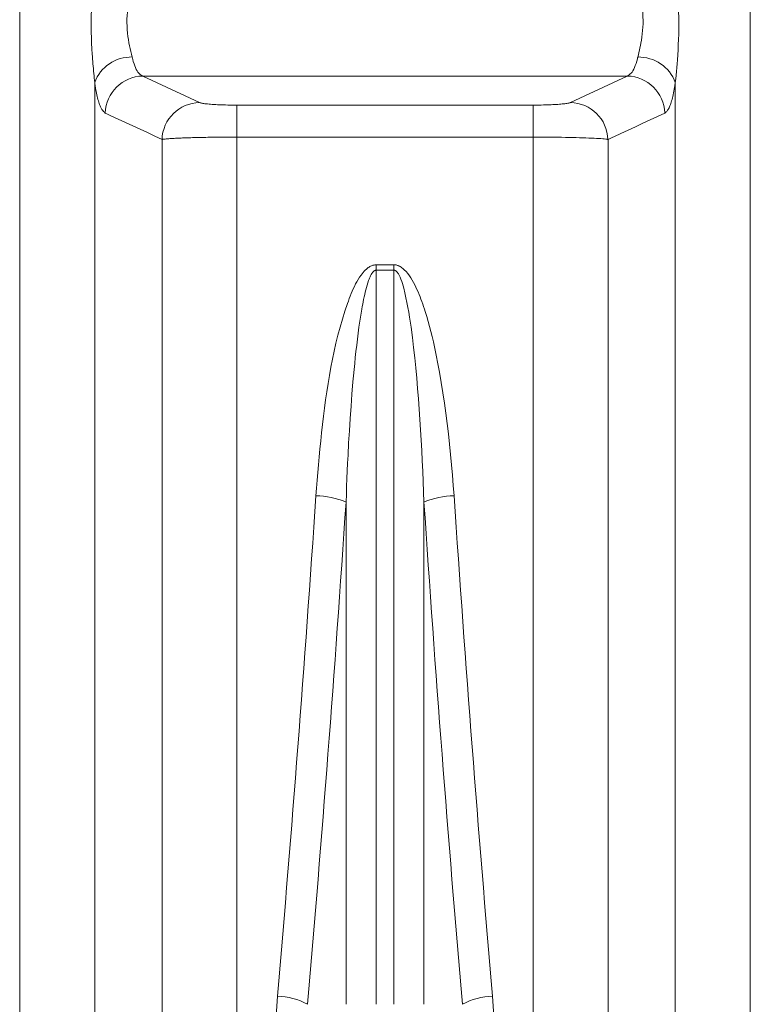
# Model space of a CAD drawing. Extents: x 193 to 943, y 26 to 526.
# Tile 196 of 207: x 397.31 to 400.19, y 94.63 to 98.5. Entities that reach past the tile are written whole.
import ezdxf

# ---------------------------------------------------------------- set-up
doc = ezdxf.new("R2010")
doc.units = 0
doc.layers.get('0').update_dxf_attribs({"lineweight": 25})
doc.layers.add('KG4_HLS_SYA', color=7, linetype='Continuous', lineweight=25)

# ---------------------------------------------------------------- blocks, each defined once
blk = doc.blocks.new('Spline-A069HYIM7N', base_point=(397.5962, 98.257))
at = {"color": 0, "lineweight": -2}
for p, q in [((397.6099, 98.725), (397.6085, 98.7085)), ((397.6057, 98.6756), (397.6043, 98.6591)), ((397.6071, 98.6921), (397.6057, 98.6756)), ((397.6085, 98.7085), (397.6071, 98.6921)), ((397.6031, 98.6425), (397.6018, 98.6258)), ((397.6043, 98.6591), (397.6031, 98.6425)), ((397.6004, 98.6048), (397.5992, 98.5838)), ((397.6018, 98.6258), (397.6004, 98.6048)), ((397.5981, 98.5626), (397.5972, 98.5415)), ((397.5992, 98.5838), (397.5981, 98.5626)), ((397.5966, 98.5203), (397.5963, 98.4992)), ((397.5972, 98.5415), (397.5966, 98.5203)), ((397.5963, 98.4992), (397.5962, 98.4771)), ((397.5962, 98.4771), (397.5965, 98.4552)), ((397.5965, 98.4552), (397.597, 98.4334)), ((397.597, 98.4334), (397.5978, 98.4118)), ((397.5978, 98.4118), (397.5989, 98.3904)), ((397.5989, 98.3904), (397.6002, 98.3693)), ((397.6002, 98.3693), (397.6009, 98.3595)), ((397.6009, 98.3595), (397.6016, 98.3498)), ((397.6016, 98.3498), (397.6024, 98.3402)), ((397.6024, 98.3402), (397.6031, 98.3306)), ((397.6031, 98.3306), (397.604, 98.3212)), ((397.604, 98.3212), (397.6048, 98.3118)), ((397.6048, 98.3118), (397.6056, 98.3025)), ((397.6056, 98.3025), (397.6065, 98.2933)), ((397.6065, 98.2933), (397.6073, 98.2841)), ((397.6073, 98.2841), (397.6082, 98.275)), ((397.6082, 98.275), (397.6091, 98.266)), ((397.6091, 98.266), (397.6099, 98.257))]:
    blk.add_line(p, q, dxfattribs=at)
blk = doc.blocks.new('Spline-A069HYJI7N', base_point=(399.8975, 98.257))
at = {"color": 0, "lineweight": -2}
for p, q in [((399.8984, 98.7148), (399.8975, 98.725)), ((399.8992, 98.7046), (399.8984, 98.7148)), ((399.9001, 98.6944), (399.8992, 98.7046)), ((399.9009, 98.6842), (399.9001, 98.6944)), ((399.9018, 98.6739), (399.9009, 98.6842)), ((399.9026, 98.6636), (399.9018, 98.6739)), ((399.9035, 98.6533), (399.9026, 98.6636)), ((399.9043, 98.6431), (399.9035, 98.6533)), ((399.9051, 98.6327), (399.9043, 98.6431)), ((399.9058, 98.6224), (399.9051, 98.6327)), ((399.9066, 98.612), (399.9058, 98.6224)), ((399.9072, 98.6016), (399.9066, 98.612)), ((399.9085, 98.5794), (399.9072, 98.6016)), ((399.9096, 98.5572), (399.9085, 98.5794)), ((399.9104, 98.535), (399.9096, 98.5572)), ((399.911, 98.5128), (399.9104, 98.535)), ((399.9112, 98.4906), (399.911, 98.5128)), ((399.9112, 98.4685), (399.9112, 98.4906)), ((399.9102, 98.4269), (399.9108, 98.4477)), ((399.9108, 98.4477), (399.9112, 98.4685)), ((399.9083, 98.3861), (399.9093, 98.4064)), ((399.9093, 98.4064), (399.9102, 98.4269)), ((399.9056, 98.3467), (399.907, 98.3662)), ((399.907, 98.3662), (399.9083, 98.3861)), ((399.9031, 98.3161), (399.9044, 98.3313)), ((399.9044, 98.3313), (399.9056, 98.3467)), ((399.8989, 98.2717), (399.9003, 98.2864)), ((399.9003, 98.2864), (399.9017, 98.3012)), ((399.9017, 98.3012), (399.9031, 98.3161)), ((399.8975, 98.257), (399.8989, 98.2717))]:
    blk.add_line(p, q, dxfattribs=at)
blk = doc.blocks.new('Spline-A069HYLW7N', base_point=(399.7498, 98.3577))
at = {"color": 0, "lineweight": -2}
for p, q in [((399.7498, 98.6504), (399.7524, 98.6375)), ((399.7524, 98.6375), (399.7551, 98.6246)), ((399.7551, 98.6246), (399.7576, 98.6116)), ((399.7576, 98.6116), (399.76, 98.5985)), ((399.76, 98.5985), (399.7623, 98.5851)), ((399.7623, 98.5851), (399.7644, 98.5716)), ((399.7644, 98.5716), (399.7662, 98.5579)), ((399.7662, 98.5579), (399.7678, 98.544)), ((399.7678, 98.544), (399.769, 98.53)), ((399.769, 98.53), (399.7699, 98.5159)), ((399.7703, 98.4878), (399.7697, 98.4746)), ((399.7699, 98.5159), (399.7703, 98.5018)), ((399.7703, 98.5018), (399.7703, 98.4878)), ((399.7675, 98.4487), (399.7659, 98.4362)), ((399.7688, 98.4615), (399.7675, 98.4487)), ((399.7697, 98.4746), (399.7688, 98.4615)), ((399.76, 98.4027), (399.7581, 98.3933)), ((399.7619, 98.4123), (399.76, 98.4027)), ((399.764, 98.424), (399.7619, 98.4123)), ((399.7659, 98.4362), (399.764, 98.424)), ((399.7519, 98.3665), (399.7498, 98.3577)), ((399.754, 98.3753), (399.7519, 98.3665)), ((399.7561, 98.3842), (399.754, 98.3753)), ((399.7581, 98.3933), (399.7561, 98.3842))]:
    blk.add_line(p, q, dxfattribs=at)
blk = doc.blocks.new('Kreis-A069HYLY7N', base_point=(399.7498, 98.257))
at = {"color": 0, "lineweight": -2}
blk.add_ellipse((399.7524, 98.203), major_axis=(0.1451, 0.054), ratio=1, start_param=0, end_param=1.231426, dxfattribs=at)
blk = doc.blocks.new('Kreis-A069HYN27N', base_point=(397.6099, 98.257))
at = {"color": 0, "lineweight": -2}
blk.add_ellipse((397.755, 98.203), major_axis=(0.0027, 0.1548), ratio=1, start_param=0, end_param=1.231426, dxfattribs=at)
blk = doc.blocks.new('Spline-A069HYN47N', base_point=(397.7371, 98.3577))
at = {"color": 0, "lineweight": -2}
for p, q in [((397.7534, 98.6296), (397.7555, 98.64)), ((397.7555, 98.64), (397.7576, 98.6504)), ((397.7455, 98.5869), (397.7474, 98.5978)), ((397.7474, 98.5978), (397.7493, 98.6085)), ((397.7493, 98.6085), (397.7514, 98.6191)), ((397.7514, 98.6191), (397.7534, 98.6296)), ((397.7399, 98.5475), (397.7416, 98.5608)), ((397.7416, 98.5608), (397.7434, 98.574)), ((397.7434, 98.574), (397.7455, 98.5869)), ((397.7372, 98.507), (397.7377, 98.5205)), ((397.7377, 98.5205), (397.7386, 98.534)), ((397.7386, 98.534), (397.7399, 98.5475)), ((397.7371, 98.493), (397.7372, 98.507)), ((397.7375, 98.4791), (397.7371, 98.493)), ((397.7384, 98.4654), (397.7375, 98.4791)), ((397.7396, 98.452), (397.7384, 98.4654)), ((397.7412, 98.4389), (397.7396, 98.452)), ((397.743, 98.4263), (397.7412, 98.4389)), ((397.7451, 98.414), (397.743, 98.4263)), ((397.7474, 98.4023), (397.7451, 98.414)), ((397.7498, 98.3908), (397.7474, 98.4023)), ((397.7524, 98.3797), (397.7498, 98.3908)), ((397.755, 98.3687), (397.7524, 98.3797)), ((397.7576, 98.3577), (397.755, 98.3687))]:
    blk.add_line(p, q, dxfattribs=at)
blk = doc.blocks.new('Spline-A069HYQW7N', base_point=(399.8561, 98.137))
at = {"color": 0, "lineweight": -2}
for p, q in [((399.8958, 98.2461), (399.8961, 98.2479)), ((399.8961, 98.2479), (399.8964, 98.2497)), ((399.8964, 98.2497), (399.8967, 98.2515)), ((399.8967, 98.2515), (399.897, 98.2533)), ((399.897, 98.2533), (399.8972, 98.2552)), ((399.8972, 98.2552), (399.8975, 98.257)), ((399.8875, 98.2028), (399.889, 98.2093)), ((399.889, 98.2093), (399.8905, 98.2161)), ((399.8905, 98.2161), (399.8919, 98.2232)), ((399.8919, 98.2232), (399.8932, 98.2306)), ((399.8932, 98.2306), (399.8946, 98.2382)), ((399.8946, 98.2382), (399.8958, 98.2461)), ((399.8764, 98.1658), (399.8781, 98.1704)), ((399.8781, 98.1704), (399.8797, 98.1752)), ((399.8797, 98.1752), (399.8814, 98.1802)), ((399.8814, 98.1802), (399.8829, 98.1854)), ((399.8829, 98.1854), (399.8845, 98.191)), ((399.8845, 98.191), (399.886, 98.1968)), ((399.886, 98.1968), (399.8875, 98.2028)), ((399.8561, 98.137), (399.858, 98.1385)), ((399.858, 98.1385), (399.8599, 98.14)), ((399.8599, 98.14), (399.8618, 98.1416)), ((399.8618, 98.1416), (399.8636, 98.1434)), ((399.8636, 98.1434), (399.8655, 98.1455)), ((399.8655, 98.1455), (399.8673, 98.1479)), ((399.8673, 98.1479), (399.8692, 98.1507)), ((399.8692, 98.1507), (399.871, 98.154)), ((399.871, 98.154), (399.8728, 98.1576)), ((399.8728, 98.1576), (399.8746, 98.1616)), ((399.8746, 98.1616), (399.8764, 98.1658))]:
    blk.add_line(p, q, dxfattribs=at)
blk = doc.blocks.new('Spline-A069HYQY7N', base_point=(399.6323, 98.033))
at = {"color": 0, "lineweight": -2}
for p, q in [((399.8272, 98.1236), (399.8561, 98.137)), ((399.7407, 98.0834), (399.7695, 98.0968)), ((399.7695, 98.0968), (399.7984, 98.1102)), ((399.7984, 98.1102), (399.8272, 98.1236)), ((399.6745, 98.0527), (399.683, 98.0566)), ((399.683, 98.0566), (399.7118, 98.07)), ((399.7118, 98.07), (399.7407, 98.0834)), ((399.6323, 98.033), (399.6407, 98.037)), ((399.6407, 98.037), (399.6492, 98.0409)), ((399.6492, 98.0409), (399.6576, 98.0448)), ((399.6576, 98.0448), (399.6661, 98.0487)), ((399.6661, 98.0487), (399.6745, 98.0527))]:
    blk.add_line(p, q, dxfattribs=at)
blk = doc.blocks.new('Spline-A069HYRA7N', base_point=(399.7084, 98.2827))
at = {"color": 0, "lineweight": -2}
for p, q in [((399.7428, 98.3322), (399.7399, 98.3239)), ((399.7456, 98.3413), (399.7428, 98.3322)), ((399.7481, 98.3509), (399.7456, 98.3413)), ((399.7484, 98.352), (399.7481, 98.3509)), ((399.7487, 98.3532), (399.7484, 98.352)), ((399.749, 98.3543), (399.7487, 98.3532)), ((399.7492, 98.3554), (399.749, 98.3543)), ((399.7495, 98.3566), (399.7492, 98.3554)), ((399.7498, 98.3577), (399.7495, 98.3566)), ((399.7159, 98.2879), (399.7122, 98.2852)), ((399.7197, 98.2909), (399.7159, 98.2879)), ((399.7233, 98.2944), (399.7197, 98.2909)), ((399.7269, 98.2986), (399.7233, 98.2944)), ((399.7304, 98.3036), (399.7269, 98.2986)), ((399.7337, 98.3095), (399.7304, 98.3036)), ((399.7369, 98.3163), (399.7337, 98.3095)), ((399.7399, 98.3239), (399.7369, 98.3163)), ((399.7122, 98.2852), (399.7084, 98.2827))]:
    blk.add_line(p, q, dxfattribs=at)
blk = doc.blocks.new('Kreis-A069HYRC7N', base_point=(399.7084, 98.137))
at = {"color": 0, "lineweight": -2}
blk.add_ellipse((399.7051, 98.1317), major_axis=(0.151, 0.0054), ratio=1, start_param=0, end_param=1.51392, dxfattribs=at)
blk = doc.blocks.new('Spline-A069HYRM7N', base_point=(397.6513, 98.033))
at = {"color": 0, "lineweight": -2}
for p, q in [((397.6513, 98.137), (397.6598, 98.1331)), ((397.6598, 98.1331), (397.6682, 98.1292)), ((397.6682, 98.1292), (397.6767, 98.1252)), ((397.6767, 98.1252), (397.6852, 98.1213)), ((397.6852, 98.1213), (397.6936, 98.1174)), ((397.6936, 98.1174), (397.7021, 98.1134)), ((397.7021, 98.1134), (397.7309, 98.1)), ((397.7309, 98.1), (397.7598, 98.0866)), ((397.7598, 98.0866), (397.7886, 98.0732)), ((397.7886, 98.0732), (397.8175, 98.0598)), ((397.8175, 98.0598), (397.8463, 98.0464)), ((397.8463, 98.0464), (397.8752, 98.033))]:
    blk.add_line(p, q, dxfattribs=at)
blk = doc.blocks.new('Spline-A069HYRO7N', base_point=(397.6099, 98.137))
at = {"color": 0, "lineweight": -2}
for p, q in [((397.6099, 98.257), (397.6107, 98.2522)), ((397.6107, 98.2522), (397.6114, 98.2474)), ((397.6114, 98.2474), (397.6122, 98.2427)), ((397.6122, 98.2427), (397.6129, 98.238)), ((397.6129, 98.238), (397.6137, 98.2334)), ((397.6137, 98.2334), (397.6145, 98.2289)), ((397.6145, 98.2289), (397.6158, 98.2219)), ((397.6158, 98.2219), (397.6171, 98.2152)), ((397.6171, 98.2152), (397.6185, 98.2088)), ((397.6185, 98.2088), (397.6199, 98.2026)), ((397.6199, 98.2026), (397.6214, 98.1967)), ((397.6214, 98.1967), (397.6229, 98.191)), ((397.6229, 98.191), (397.6245, 98.1854)), ((397.6245, 98.1854), (397.6261, 98.18)), ((397.6261, 98.18), (397.6277, 98.175)), ((397.6277, 98.175), (397.6293, 98.1702)), ((397.6293, 98.1702), (397.631, 98.1658)), ((397.631, 98.1658), (397.6327, 98.1618)), ((397.6327, 98.1618), (397.6357, 98.1559)), ((397.6357, 98.1559), (397.6387, 98.151)), ((397.6387, 98.151), (397.6418, 98.1468)), ((397.6418, 98.1468), (397.645, 98.1433)), ((397.645, 98.1433), (397.6481, 98.14)), ((397.6481, 98.14), (397.6513, 98.137))]:
    blk.add_line(p, q, dxfattribs=at)
blk = doc.blocks.new('Kreis-A069HYT07N', base_point=(397.6513, 98.137))
at = {"color": 0, "lineweight": -2}
blk.add_ellipse((397.8023, 98.1317), major_axis=(-0.0032, 0.151), ratio=1, start_param=0, end_param=1.51392, dxfattribs=at)
blk = doc.blocks.new('Spline-A069HYT27N', base_point=(397.7576, 98.2827))
at = {"color": 0, "lineweight": -2}
for p, q in [((397.7584, 98.3547), (397.7576, 98.3577)), ((397.7591, 98.3518), (397.7584, 98.3547)), ((397.7599, 98.3488), (397.7591, 98.3518)), ((397.7607, 98.3459), (397.7599, 98.3488)), ((397.7614, 98.343), (397.7607, 98.3459)), ((397.7622, 98.3401), (397.7614, 98.343)), ((397.7649, 98.3313), (397.7622, 98.3401)), ((397.7677, 98.3232), (397.7649, 98.3313)), ((397.7707, 98.3158), (397.7677, 98.3232)), ((397.7738, 98.3091), (397.7707, 98.3158)), ((397.7771, 98.3032), (397.7738, 98.3091)), ((397.7805, 98.2982), (397.7771, 98.3032)), ((397.7834, 98.2946), (397.7805, 98.2982)), ((397.7865, 98.2915), (397.7834, 98.2946)), ((397.7896, 98.2889), (397.7865, 98.2915)), ((397.7927, 98.2867), (397.7896, 98.2889)), ((397.7959, 98.2846), (397.7927, 98.2867)), ((397.799, 98.2827), (397.7959, 98.2846))]:
    blk.add_line(p, q, dxfattribs=at)
blk = doc.blocks.new('Kreis-A069HYTE7N', base_point=(399.4846, 98.033))
at = {"color": 0, "lineweight": -2}
blk.add_ellipse((399.4813, 98.0275), major_axis=(0.1509, 0.0056), ratio=1, start_param=0, end_param=1.512594, dxfattribs=at)
blk = doc.blocks.new('Kreis-A069HYVO7N', base_point=(397.8752, 98.033))
at = {"color": 0, "lineweight": -2}
blk.add_ellipse((398.0261, 98.0275), major_axis=(-0.0032, 0.151), ratio=1, start_param=0, end_param=1.512594, dxfattribs=at)
blk = doc.blocks.new('Spline-A069HYVU7N', base_point=(398.0229, 98.1683))
at = {"color": 0, "lineweight": -2}
for p, q in [((398.0252, 98.1778), (398.0229, 98.1785)), ((398.0276, 98.1771), (398.0252, 98.1778)), ((398.0303, 98.1764), (398.0276, 98.1771)), ((398.0332, 98.1758), (398.0303, 98.1764)), ((398.0365, 98.1751), (398.0332, 98.1758)), ((398.0402, 98.1745), (398.0365, 98.1751)), ((398.0445, 98.1739), (398.0402, 98.1745)), ((398.0494, 98.1733), (398.0445, 98.1739)), ((398.0547, 98.1728), (398.0494, 98.1733)), ((398.0605, 98.1722), (398.0547, 98.1728)), ((398.0666, 98.1717), (398.0605, 98.1722)), ((398.0731, 98.1712), (398.0666, 98.1717)), ((398.0798, 98.1708), (398.0731, 98.1712)), ((398.0868, 98.1704), (398.0798, 98.1708)), ((398.094, 98.17), (398.0868, 98.1704)), ((398.1015, 98.1697), (398.094, 98.17)), ((398.1092, 98.1694), (398.1015, 98.1697)), ((398.1171, 98.1691), (398.1092, 98.1694)), ((398.1257, 98.1689), (398.1171, 98.1691)), ((398.1345, 98.1687), (398.1257, 98.1689)), ((398.1434, 98.1686), (398.1345, 98.1687)), ((398.1524, 98.1685), (398.1434, 98.1686)), ((398.1615, 98.1684), (398.1524, 98.1685)), ((398.1706, 98.1683), (398.1615, 98.1684))]:
    blk.add_line(p, q, dxfattribs=at)
blk = doc.blocks.new('Spline-A069HYVW7N', base_point=(399.3368, 98.1683))
at = {"color": 0, "lineweight": -2}
for p, q in [((399.4007, 98.1694), (399.3931, 98.1692)), ((399.408, 98.1697), (399.4007, 98.1694)), ((399.4151, 98.1701), (399.408, 98.1697)), ((399.422, 98.1705), (399.4151, 98.1701)), ((399.4286, 98.1709), (399.422, 98.1705)), ((399.4349, 98.1713), (399.4286, 98.1709)), ((399.441, 98.1717), (399.4349, 98.1713)), ((399.4468, 98.1722), (399.441, 98.1717)), ((399.4522, 98.1727), (399.4468, 98.1722)), ((399.4573, 98.1733), (399.4522, 98.1727)), ((399.462, 98.1738), (399.4573, 98.1733)), ((399.4664, 98.1744), (399.462, 98.1738)), ((399.4705, 98.175), (399.4664, 98.1744)), ((399.4741, 98.1756), (399.4705, 98.175)), ((399.4773, 98.1763), (399.4741, 98.1756)), ((399.48, 98.1769), (399.4773, 98.1763)), ((399.4822, 98.1776), (399.48, 98.1769)), ((399.4826, 98.1777), (399.4822, 98.1776)), ((399.483, 98.1779), (399.4826, 98.1777)), ((399.4834, 98.178), (399.483, 98.1779)), ((399.4838, 98.1782), (399.4834, 98.178)), ((399.4842, 98.1783), (399.4838, 98.1782)), ((399.4845, 98.1785), (399.4842, 98.1783)), ((399.3451, 98.1684), (399.3368, 98.1683)), ((399.3533, 98.1684), (399.3451, 98.1684)), ((399.3615, 98.1685), (399.3533, 98.1684)), ((399.3696, 98.1686), (399.3615, 98.1685)), ((399.3776, 98.1688), (399.3696, 98.1686)), ((399.3854, 98.1689), (399.3776, 98.1688)), ((399.3931, 98.1692), (399.3854, 98.1689))]:
    blk.add_line(p, q, dxfattribs=at)
blk = doc.blocks.new('Spline-A069HZ0A7N', base_point=(397.8752, 98.033))
at = {"color": 0, "lineweight": -2}
for p, q in [((397.8752, 98.033), (397.877, 98.0333)), ((397.877, 98.0333), (397.879, 98.0336)), ((397.879, 98.0336), (397.881, 98.0339)), ((397.881, 98.0339), (397.8832, 98.0342)), ((397.8832, 98.0342), (397.8855, 98.0345)), ((397.8855, 98.0345), (397.8881, 98.0348)), ((397.8881, 98.0348), (397.8911, 98.0351)), ((397.8911, 98.0351), (397.8943, 98.0355)), ((397.8943, 98.0355), (397.8978, 98.0357)), ((397.8978, 98.0357), (397.9016, 98.036)), ((397.9016, 98.036), (397.9056, 98.0363)), ((397.9056, 98.0363), (397.9099, 98.0366)), ((397.9099, 98.0366), (397.9142, 98.0369)), ((397.9142, 98.0369), (397.9187, 98.0372)), ((397.9187, 98.0372), (397.9235, 98.0374)), ((397.9235, 98.0374), (397.9284, 98.0377)), ((397.9284, 98.0377), (397.9335, 98.0379)), ((397.9335, 98.0379), (397.9388, 98.0382)), ((397.9388, 98.0382), (397.9445, 98.0384)), ((397.9445, 98.0384), (397.9503, 98.0387)), ((397.9503, 98.0387), (397.9564, 98.0389)), ((397.9564, 98.0389), (397.9626, 98.0392)), ((397.9626, 98.0392), (397.969, 98.0394)), ((397.969, 98.0394), (397.9756, 98.0396)), ((397.9756, 98.0396), (397.9821, 98.0398)), ((397.9821, 98.0398), (397.9888, 98.04)), ((397.9888, 98.04), (397.9956, 98.0402)), ((397.9956, 98.0402), (398.0025, 98.0404)), ((398.0025, 98.0404), (398.0095, 98.0406)), ((398.0095, 98.0406), (398.0167, 98.0407)), ((398.0167, 98.0407), (398.0242, 98.0409)), ((398.0242, 98.0409), (398.0319, 98.041)), ((398.0319, 98.041), (398.0397, 98.0412)), ((398.0397, 98.0412), (398.0476, 98.0413)), ((398.0476, 98.0413), (398.0556, 98.0415)), ((398.0556, 98.0415), (398.0636, 98.0416)), ((398.0636, 98.0416), (398.0721, 98.0417)), ((398.0721, 98.0417), (398.0806, 98.0418)), ((398.0806, 98.0418), (398.0891, 98.0419)), ((398.0891, 98.0419), (398.0978, 98.042)), ((398.0978, 98.042), (398.1065, 98.0421)), ((398.1065, 98.0421), (398.1153, 98.0421)), ((398.1153, 98.0421), (398.1244, 98.0422)), ((398.1244, 98.0422), (398.1336, 98.0422)), ((398.1336, 98.0422), (398.1428, 98.0423)), ((398.1428, 98.0423), (398.1521, 98.0423)), ((398.1521, 98.0423), (398.1613, 98.0423)), ((398.1613, 98.0423), (398.1706, 98.0423))]:
    blk.add_line(p, q, dxfattribs=at)
blk = doc.blocks.new('Spline-A069HZ0W7N', base_point=(399.3368, 98.033))
at = {"color": 0, "lineweight": -2}
for p, q in [((399.3368, 98.0423), (399.3533, 98.0423)), ((399.3533, 98.0423), (399.3698, 98.0422)), ((399.3698, 98.0422), (399.3861, 98.0421)), ((399.3861, 98.0421), (399.4023, 98.042)), ((399.4023, 98.042), (399.4183, 98.0419)), ((399.4183, 98.0419), (399.434, 98.0417)), ((399.434, 98.0417), (399.4494, 98.0415)), ((399.4494, 98.0415), (399.4644, 98.0413)), ((399.4644, 98.0413), (399.4791, 98.041)), ((399.4791, 98.041), (399.4933, 98.0407)), ((399.4933, 98.0407), (399.5071, 98.0403)), ((399.5071, 98.0403), (399.5203, 98.04)), ((399.5203, 98.04), (399.533, 98.0396)), ((399.533, 98.0396), (399.5451, 98.0391)), ((399.5451, 98.0391), (399.5567, 98.0387)), ((399.5567, 98.0387), (399.5675, 98.0382)), ((399.5675, 98.0382), (399.5777, 98.0378)), ((399.5777, 98.0378), (399.5871, 98.0373)), ((399.5871, 98.0373), (399.596, 98.0367)), ((399.596, 98.0367), (399.6041, 98.0362)), ((399.6041, 98.0362), (399.6114, 98.0356)), ((399.6114, 98.0356), (399.6177, 98.035)), ((399.6177, 98.035), (399.6232, 98.0344)), ((399.6232, 98.0344), (399.6276, 98.0338)), ((399.6276, 98.0338), (399.6285, 98.0337)), ((399.6285, 98.0337), (399.6293, 98.0336)), ((399.6293, 98.0336), (399.63, 98.0334)), ((399.63, 98.0334), (399.6308, 98.0333)), ((399.6308, 98.0333), (399.6315, 98.0332)), ((399.6315, 98.0332), (399.6323, 98.033))]:
    blk.add_line(p, q, dxfattribs=at)
blk = doc.blocks.new('Spline-A069HZ3G7N', base_point=(398.6002, 96.6051))
at = {"color": 0, "lineweight": -2}
for p, q in [((398.7061, 97.5107), (398.7046, 97.5089)), ((398.7076, 97.5124), (398.7061, 97.5107)), ((398.7092, 97.5139), (398.7076, 97.5124)), ((398.711, 97.5154), (398.7092, 97.5139)), ((398.7115, 97.5157), (398.711, 97.5154)), ((398.7121, 97.5161), (398.7115, 97.5157)), ((398.7126, 97.5164), (398.7121, 97.5161)), ((398.7132, 97.5167), (398.7126, 97.5164)), ((398.7138, 97.517), (398.7132, 97.5167)), ((398.7144, 97.5173), (398.7138, 97.517)), ((398.7151, 97.5175), (398.7144, 97.5173)), ((398.7158, 97.5177), (398.7151, 97.5175)), ((398.7166, 97.5178), (398.7158, 97.5177)), ((398.7173, 97.518), (398.7166, 97.5178)), ((398.7181, 97.5181), (398.7173, 97.518)), ((398.7188, 97.5182), (398.7181, 97.5181)), ((398.6893, 97.4777), (398.6862, 97.4686)), ((398.691, 97.4824), (398.6893, 97.4777)), ((398.6929, 97.4872), (398.691, 97.4824)), ((398.6949, 97.4918), (398.6929, 97.4872)), ((398.697, 97.4964), (398.6949, 97.4918)), ((398.6994, 97.5008), (398.697, 97.4964)), ((398.702, 97.5052), (398.6994, 97.5008)), ((398.7033, 97.5071), (398.702, 97.5052)), ((398.7046, 97.5089), (398.7033, 97.5071)), ((398.6782, 97.4409), (398.6759, 97.4315)), ((398.6807, 97.4502), (398.6782, 97.4409)), ((398.6834, 97.4594), (398.6807, 97.4502)), ((398.6862, 97.4686), (398.6834, 97.4594)), ((398.6696, 97.4032), (398.6677, 97.3937)), ((398.6716, 97.4127), (398.6696, 97.4032)), ((398.6737, 97.4222), (398.6716, 97.4127)), ((398.6759, 97.4315), (398.6737, 97.4222)), ((398.6624, 97.3652), (398.6583, 97.3415)), ((398.6641, 97.3747), (398.6624, 97.3652)), ((398.6659, 97.3842), (398.6641, 97.3747)), ((398.6677, 97.3937), (398.6659, 97.3842)), ((398.6546, 97.3178), (398.6512, 97.294)), ((398.6583, 97.3415), (398.6546, 97.3178)), ((398.6512, 97.294), (398.6479, 97.2702)), ((398.6449, 97.2463), (398.6421, 97.2225)), ((398.6479, 97.2702), (398.6449, 97.2463)), ((398.6421, 97.2225), (398.6393, 97.1985)), ((398.6367, 97.1746), (398.6343, 97.1507)), ((398.6393, 97.1985), (398.6367, 97.1746)), ((398.6319, 97.1267), (398.6297, 97.1028)), ((398.6343, 97.1507), (398.6319, 97.1267)), ((398.6297, 97.1028), (398.6275, 97.0788)), ((398.6275, 97.0788), (398.6235, 97.0307)), ((398.6235, 97.0307), (398.6198, 96.9825)), ((398.6198, 96.9825), (398.6164, 96.9344)), ((398.6164, 96.9344), (398.6133, 96.8862)), ((398.6133, 96.8862), (398.6105, 96.838)), ((398.6105, 96.838), (398.608, 96.7898)), ((398.608, 96.7898), (398.6065, 96.759)), ((398.6065, 96.759), (398.6051, 96.7282)), ((398.6039, 96.6974), (398.6026, 96.6667)), ((398.6051, 96.7282), (398.6039, 96.6974)), ((398.6026, 96.6667), (398.6014, 96.6359)), ((398.6014, 96.6359), (398.6002, 96.6051))]:
    blk.add_line(p, q, dxfattribs=at)
blk = doc.blocks.new('Spline-A069HZ3I7N', base_point=(398.4816, 96.6297))
at = {"color": 0, "lineweight": -2}
for p, q in [((398.6716, 97.5138), (398.6675, 97.5091)), ((398.6759, 97.5183), (398.6716, 97.5138)), ((398.6804, 97.5226), (398.6759, 97.5183)), ((398.6853, 97.5266), (398.6804, 97.5226)), ((398.688, 97.5287), (398.6853, 97.5266)), ((398.6909, 97.5307), (398.688, 97.5287)), ((398.6938, 97.5325), (398.6909, 97.5307)), ((398.6969, 97.5342), (398.6938, 97.5325)), ((398.7, 97.5356), (398.6969, 97.5342)), ((398.7032, 97.5368), (398.7, 97.5356)), ((398.7057, 97.5375), (398.7032, 97.5368)), ((398.7083, 97.5381), (398.7057, 97.5375)), ((398.7109, 97.5385), (398.7083, 97.5381)), ((398.7135, 97.5389), (398.7109, 97.5385)), ((398.7162, 97.5393), (398.7135, 97.5389)), ((398.7188, 97.5396), (398.7162, 97.5393)), ((398.643, 97.473), (398.638, 97.4639)), ((398.6483, 97.4819), (398.643, 97.473)), ((398.6539, 97.4907), (398.6483, 97.4819)), ((398.6598, 97.4992), (398.6539, 97.4907)), ((398.6636, 97.5042), (398.6598, 97.4992)), ((398.6675, 97.5091), (398.6636, 97.5042)), ((398.6247, 97.4357), (398.6206, 97.4261)), ((398.6289, 97.4452), (398.6247, 97.4357)), ((398.6334, 97.4546), (398.6289, 97.4452)), ((398.638, 97.4639), (398.6334, 97.4546)), ((398.6094, 97.3969), (398.6059, 97.3871)), ((398.613, 97.4067), (398.6094, 97.3969)), ((398.6167, 97.4164), (398.613, 97.4067)), ((398.6206, 97.4261), (398.6167, 97.4164)), ((398.5955, 97.3563), (398.5857, 97.3254)), ((398.6059, 97.3871), (398.5955, 97.3563)), ((398.5857, 97.3254), (398.5767, 97.2942)), ((398.5767, 97.2942), (398.5683, 97.2628)), ((398.5683, 97.2628), (398.5604, 97.2313)), ((398.5604, 97.2313), (398.5532, 97.1997)), ((398.5465, 97.1678), (398.5403, 97.1358)), ((398.5532, 97.1997), (398.5465, 97.1678)), ((398.5403, 97.1358), (398.5346, 97.1038)), ((398.5346, 97.1038), (398.5293, 97.0717)), ((398.5293, 97.0717), (398.5243, 97.0396)), ((398.5197, 97.0074), (398.5153, 96.9752)), ((398.5243, 97.0396), (398.5197, 97.0074)), ((398.5153, 96.9752), (398.5112, 96.9429)), ((398.5112, 96.9429), (398.5074, 96.9107)), ((398.5074, 96.9107), (398.5037, 96.8784)), ((398.5037, 96.8784), (398.5003, 96.8461)), ((398.4971, 96.8138), (398.4943, 96.7831)), ((398.5003, 96.8461), (398.4971, 96.8138)), ((398.4943, 96.7831), (398.4916, 96.7524)), ((398.4916, 96.7524), (398.489, 96.7217)), ((398.489, 96.7217), (398.4865, 96.691)), ((398.484, 96.6604), (398.4816, 96.6297)), ((398.4865, 96.691), (398.484, 96.6604))]:
    blk.add_line(p, q, dxfattribs=at)
blk = doc.blocks.new('Kreis-A069HZ3K7N', base_point=(398.4816, 96.6051))
at = {"color": 0, "lineweight": -2}
blk.add_ellipse((398.4795, 96.3212), major_axis=(0.1207, 0.2839), ratio=1, start_param=0, end_param=0.39514, dxfattribs=at)
blk = doc.blocks.new('Ellipse-A069HZ3M7N', base_point=(398.3081, 94.4133))
at = {"color": 0, "lineweight": -2, "extrusion": (0, 0, -1)}
blk.add_ellipse((386.7723, 103.654), major_axis=(0, 35.7031), ratio=0.3345, start_param=1.76883, end_param=1.825479, dxfattribs=at)
blk = doc.blocks.new('Spline-A069HZ3O7N', base_point=(398.7886, 96.6297))
at = {"color": 0, "lineweight": -2}
for p, q in [((398.7897, 97.5395), (398.7886, 97.5396)), ((398.7907, 97.5395), (398.7897, 97.5395)), ((398.7918, 97.5394), (398.7907, 97.5395)), ((398.7929, 97.5393), (398.7918, 97.5394)), ((398.7939, 97.5392), (398.7929, 97.5393)), ((398.795, 97.5391), (398.7939, 97.5392)), ((398.7976, 97.5387), (398.795, 97.5391)), ((398.8002, 97.5381), (398.7976, 97.5387)), ((398.8027, 97.5373), (398.8002, 97.5381)), ((398.8053, 97.5364), (398.8027, 97.5373)), ((398.8077, 97.5354), (398.8053, 97.5364)), ((398.8101, 97.5343), (398.8077, 97.5354)), ((398.8137, 97.5323), (398.8101, 97.5343)), ((398.8171, 97.5302), (398.8137, 97.5323)), ((398.8204, 97.5279), (398.8171, 97.5302)), ((398.8236, 97.5255), (398.8204, 97.5279)), ((398.8267, 97.5229), (398.8236, 97.5255)), ((398.8296, 97.5202), (398.8267, 97.5229)), ((398.8369, 97.5128), (398.8296, 97.5202)), ((398.8436, 97.5048), (398.8369, 97.5128)), ((398.8498, 97.4965), (398.8436, 97.5048)), ((398.8555, 97.4878), (398.8498, 97.4965)), ((398.8609, 97.4788), (398.8555, 97.4878)), ((398.866, 97.4697), (398.8609, 97.4788)), ((398.8708, 97.4605), (398.866, 97.4697)), ((398.8753, 97.4513), (398.8708, 97.4605)), ((398.8797, 97.442), (398.8753, 97.4513)), ((398.8839, 97.4326), (398.8797, 97.442)), ((398.8879, 97.4231), (398.8839, 97.4326)), ((398.8918, 97.4136), (398.8879, 97.4231)), ((398.8955, 97.404), (398.8918, 97.4136)), ((398.899, 97.3944), (398.8955, 97.404)), ((398.9024, 97.3847), (398.899, 97.3944)), ((398.9058, 97.3749), (398.9024, 97.3847)), ((398.909, 97.3651), (398.9058, 97.3749)), ((398.9121, 97.3553), (398.909, 97.3651)), ((398.9181, 97.3357), (398.9121, 97.3553)), ((398.9239, 97.316), (398.9181, 97.3357)), ((398.9293, 97.2963), (398.9239, 97.316)), ((398.9345, 97.2765), (398.9293, 97.2963)), ((398.9395, 97.2566), (398.9345, 97.2765)), ((398.9442, 97.2367), (398.9395, 97.2566)), ((398.9487, 97.2167), (398.9442, 97.2367)), ((398.953, 97.1967), (398.9487, 97.2167)), ((398.9571, 97.1766), (398.953, 97.1967)), ((398.9611, 97.1565), (398.9571, 97.1766)), ((398.9649, 97.1364), (398.9611, 97.1565)), ((398.9686, 97.1162), (398.9649, 97.1364)), ((398.9756, 97.0759), (398.9686, 97.1162)), ((398.9822, 97.0356), (398.9756, 97.0759)), ((398.9883, 96.9951), (398.9822, 97.0356)), ((398.994, 96.9547), (398.9883, 96.9951)), ((398.9992, 96.9141), (398.994, 96.9547)), ((399.004, 96.8736), (398.9992, 96.9141)), ((399.0083, 96.833), (399.004, 96.8736)), ((399.0123, 96.7924), (399.0083, 96.833)), ((399.0159, 96.7517), (399.0123, 96.7924)), ((399.0193, 96.711), (399.0159, 96.7517)), ((399.0226, 96.6703), (399.0193, 96.711)), ((399.0258, 96.6297), (399.0226, 96.6703))]:
    blk.add_line(p, q, dxfattribs=at)
blk = doc.blocks.new('Ellipse-A069HZ3Q7N', base_point=(399.0118, 94.4133))
at = {"color": 0, "lineweight": -2, "extrusion": (0, 0, -1)}
blk.add_ellipse((410.7351, 103.654), major_axis=(0, 35.7031), ratio=0.3345, start_param=4.457707, end_param=4.514355, dxfattribs=at)
blk = doc.blocks.new('Spline-A069HZ4G7N', base_point=(398.7886, 96.6051))
at = {"color": 0, "lineweight": -2}
for p, q in [((398.7892, 97.5181), (398.7886, 97.5182)), ((398.7897, 97.5181), (398.7892, 97.5181)), ((398.7902, 97.518), (398.7897, 97.5181)), ((398.7908, 97.5179), (398.7902, 97.518)), ((398.7913, 97.5178), (398.7908, 97.5179)), ((398.7918, 97.5177), (398.7913, 97.5178)), ((398.7924, 97.5175), (398.7918, 97.5177)), ((398.793, 97.5173), (398.7924, 97.5175)), ((398.7935, 97.5171), (398.793, 97.5173)), ((398.7941, 97.5168), (398.7935, 97.5171)), ((398.7946, 97.5165), (398.7941, 97.5168)), ((398.7952, 97.5162), (398.7946, 97.5165)), ((398.7959, 97.5157), (398.7952, 97.5162)), ((398.7967, 97.5152), (398.7959, 97.5157)), ((398.7974, 97.5146), (398.7967, 97.5152)), ((398.7981, 97.514), (398.7974, 97.5146)), ((398.7987, 97.5134), (398.7981, 97.514)), ((398.7994, 97.5128), (398.7987, 97.5134)), ((398.8013, 97.5108), (398.7994, 97.5128)), ((398.8031, 97.5085), (398.8013, 97.5108)), ((398.8048, 97.5062), (398.8031, 97.5085)), ((398.8063, 97.5038), (398.8048, 97.5062)), ((398.8078, 97.5013), (398.8063, 97.5038)), ((398.8091, 97.4987), (398.8078, 97.5013)), ((398.8131, 97.4906), (398.8091, 97.4987)), ((398.8165, 97.4823), (398.8131, 97.4906)), ((398.8196, 97.4739), (398.8165, 97.4823)), ((398.8224, 97.4653), (398.8196, 97.4739)), ((398.8249, 97.4567), (398.8224, 97.4653)), ((398.8273, 97.448), (398.8249, 97.4567)), ((398.832, 97.4291), (398.8273, 97.448)), ((398.8363, 97.41), (398.832, 97.4291)), ((398.8403, 97.3909), (398.8363, 97.41)), ((398.8439, 97.3718), (398.8403, 97.3909)), ((398.8472, 97.3525), (398.8439, 97.3718)), ((398.8504, 97.3333), (398.8472, 97.3525)), ((398.8563, 97.2934), (398.8504, 97.3333)), ((398.8617, 97.2535), (398.8563, 97.2934)), ((398.8665, 97.2135), (398.8617, 97.2535)), ((398.8709, 97.1735), (398.8665, 97.2135)), ((398.8749, 97.1334), (398.8709, 97.1735)), ((398.8786, 97.0933), (398.8749, 97.1334)), ((398.8821, 97.0527), (398.8786, 97.0933)), ((398.8854, 97.012), (398.8821, 97.0527)), ((398.8884, 96.9714), (398.8854, 97.012)), ((398.8913, 96.9307), (398.8884, 96.9714)), ((398.8939, 96.89), (398.8913, 96.9307)), ((398.8962, 96.8493), (398.8939, 96.89)), ((398.8984, 96.8086), (398.8962, 96.8493)), ((398.9004, 96.7679), (398.8984, 96.8086)), ((398.9022, 96.7272), (398.9004, 96.7679)), ((398.9039, 96.6865), (398.9022, 96.7272)), ((398.9056, 96.6458), (398.9039, 96.6865)), ((398.9072, 96.6051), (398.9056, 96.6458))]:
    blk.add_line(p, q, dxfattribs=at)
blk = doc.blocks.new('Kreis-A069HZ4I7N', base_point=(398.9072, 96.6051))
at = {"color": 0, "lineweight": -2}
blk.add_ellipse((399.0279, 96.3212), major_axis=(-0.0021, 0.3085), ratio=1, start_param=0, end_param=0.39514, dxfattribs=at)
blk = doc.blocks.new('Ellipse-A069HZ587N', base_point=(398.4267, 94.381))
at = {"color": 0, "lineweight": -2, "extrusion": (0, 0, -1)}
blk.add_ellipse((386.8909, 103.654), major_axis=(0, 35.8281), ratio=0.333333, start_param=1.76883, end_param=1.825479, dxfattribs=at)
blk = doc.blocks.new('Kreis-A069HZ5M7N', base_point=(398.3298, 94.6275))
at = {"color": 0, "lineweight": -2}
blk.add_ellipse((398.3266, 94.408), major_axis=(0.1218, 0.2195), ratio=1, start_param=0, end_param=0.493727, dxfattribs=at)
blk = doc.blocks.new('Ellipse-A069HZ5S7N', base_point=(398.8932, 94.381))
at = {"color": 0, "lineweight": -2, "extrusion": (0, 0, -1)}
blk.add_ellipse((410.6165, 103.654), major_axis=(0, 35.8281), ratio=0.333333, start_param=4.457707, end_param=4.514355, dxfattribs=at)
blk = doc.blocks.new('Kreis-A069HZ5U7N', base_point=(399.059, 94.6275))
at = {"color": 0, "lineweight": -2}
blk.add_ellipse((399.1808, 94.408), major_axis=(-0.0032, 0.251), ratio=1, start_param=0, end_param=0.493727, dxfattribs=at)

msp = doc.modelspace()

# ---------------------------------------------------------------- linework, layer by layer
at = {"layer": 'KG4_HLS_SYA', "color": 8, "linetype": 'Continuous', "lineweight": 9, "ltscale": 0.13, "true_color": 0x808080}
for p, q in [((397.3145, 116.0269), (397.3145, 89.9376)), ((400.1929, 89.9376), (400.1929, 116.0269)), ((397.6099, 90.0277), (397.6099, 98.257)), ((399.7084, 98.2827), (397.799, 98.2827)), ((398.0229, 98.1785), (397.799, 98.2827)), ((399.7084, 98.2827), (399.4845, 98.1785)), ((399.8975, 98.257), (399.8975, 90.0277)), ((399.3368, 98.1683), (398.1706, 98.1683)), ((398.1706, 98.0423), (398.1706, 98.1683)), ((399.3368, 98.0423), (399.3368, 98.1683)), ((397.8752, 98.033), (397.8752, 94.0448)), ((398.1706, 94.1111), (398.1706, 98.0423)), ((398.1706, 98.0423), (399.3368, 98.0423)), ((399.3368, 98.0423), (399.3368, 94.1111)), ((399.6323, 94.0448), (399.6323, 98.033)), ((398.7188, 97.5182), (398.7188, 97.5396)), ((398.7886, 97.5396), (398.7188, 97.5396)), ((398.7188, 97.5182), (398.7886, 97.5182)), ((398.7188, 94.6275), (398.7188, 97.5182)), ((398.7886, 97.5396), (398.7886, 97.5182)), ((398.7886, 97.5182), (398.7886, 94.6275)), ((398.6002, 96.6051), (398.6002, 94.6275)), ((398.9072, 94.6275), (398.9072, 96.6051)), ((398.3298, 94.659), (398.2967, 94.1111)), ((399.2107, 94.1111), (399.1776, 94.659))]:
    msp.add_line(p, q, dxfattribs=at)

# ---------------------------------------------------------------- block references
for name, p in [('Spline-A069HYIM7N', (397.5962, 98.257)), ('Spline-A069HYJI7N', (399.8975, 98.257)), ('Spline-A069HYN47N', (397.7371, 98.3577)), ('Spline-A069HYLW7N', (399.7498, 98.3577)), ('Kreis-A069HYN27N', (397.6099, 98.257)), ('Spline-A069HYT27N', (397.7576, 98.2827)), ('Spline-A069HYRA7N', (399.7084, 98.2827)), ('Kreis-A069HYLY7N', (399.7498, 98.257)), ('Spline-A069HYRO7N', (397.6099, 98.137)), ('Kreis-A069HYT07N', (397.6513, 98.137)), ('Kreis-A069HYRC7N', (399.7084, 98.137)), ('Spline-A069HYQW7N', (399.8561, 98.137)), ('Kreis-A069HYVO7N', (397.8752, 98.033)), ('Spline-A069HYVU7N', (398.0229, 98.1683)), ('Spline-A069HYVW7N', (399.3368, 98.1683)), ('Kreis-A069HYTE7N', (399.4846, 98.033)), ('Spline-A069HYRM7N', (397.6513, 98.033)), ('Spline-A069HYQY7N', (399.6323, 98.033)), ('Spline-A069HZ0A7N', (397.8752, 98.033)), ('Spline-A069HZ0W7N', (399.3368, 98.033)), ('Spline-A069HZ3I7N', (398.4816, 96.6297)), ('Spline-A069HZ3G7N', (398.6002, 96.6051)), ('Spline-A069HZ3O7N', (398.7886, 96.6297)), ('Spline-A069HZ4G7N', (398.7886, 96.6051)), ('Ellipse-A069HZ3M7N', (398.3081, 94.4133)), ('Kreis-A069HZ3K7N', (398.4816, 96.6051)), ('Kreis-A069HZ4I7N', (398.9072, 96.6051)), ('Ellipse-A069HZ3Q7N', (399.0118, 94.4133)), ('Ellipse-A069HZ587N', (398.4267, 94.381)), ('Ellipse-A069HZ5S7N', (398.8932, 94.381)), ('Kreis-A069HZ5M7N', (398.3298, 94.6275)), ('Kreis-A069HZ5U7N', (399.059, 94.6275))]:
    msp.add_blockref(name, p, dxfattribs=at)

doc.saveas('drawing.dxf')
